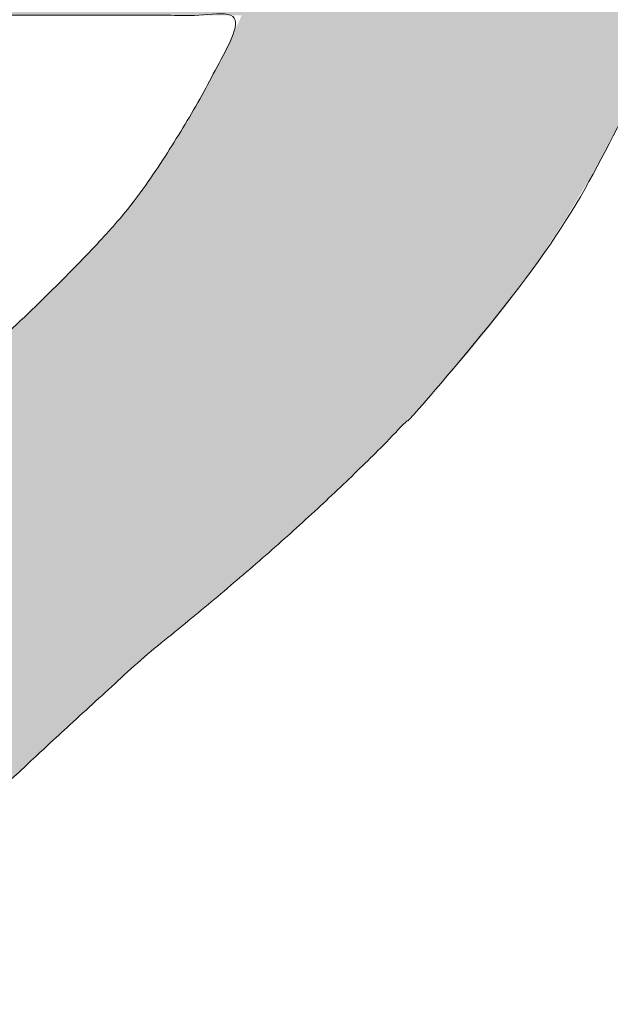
# Model space of a CAD drawing. Header units: inches. Extents: x -420 to -276, y -52 to 18.
# Tile 175 of 187: x -285.708 to -285.146, y -8.704 to -7.767. Entities that reach past the tile are written whole.
import ezdxf

# ---------------------------------------------------------------- set-up
doc = ezdxf.new("R2010")
doc.units = ezdxf.units.IN
doc.header["$LTSCALE"] = 32
doc.header["$MEASUREMENT"] = 0
doc.linetypes.add('Dash Style-1', pattern=[0.083328, 0.041656, -0.041672])
for name, color, linetype, lineweight in [('Black', 7, 'Continuous', 18), ('DashLine', 7, 'Dash Style-1', 13), ('DashLineFill', 7, 'Dash Style-1', 13), ('Drawing', 7, 'Continuous', 18), ('Metal-DeskStructure', 7, 'Continuous', 13), ('None', 7, 'Continuous', 18), ('SolidLine', 7, 'Continuous', 15), ('Wood_1-H', 7, 'Continuous', 13)]:
    doc.layers.add(name, color=color, linetype=linetype, lineweight=lineweight)
pattern_1 = [(45, (0, 0), (-1.61301565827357, 1.935715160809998), []), (45, (-1.0608, 1.0608), (-0.4723460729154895, 0.4167612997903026), [])]

# ---------------------------------------------------------------- blocks, each defined once
blk = doc.blocks.new('1BRPFY-Leg_Plate (2D)')
at = {"layer": 'DashLineFill', "linetype": 'Continuous', "lineweight": 13}
h = blk.add_hatch(dxfattribs=at)
h.set_pattern_fill('Steel', color=253, style=0, pattern_type=2)
h.set_pattern_definition(pattern_1)
edge = h.paths.add_edge_path()
edge.add_arc((-1.704724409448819, -1.704724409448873), 0.125984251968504, 179.9999999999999, 269.9999999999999)
edge.add_line((-1.704724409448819, -1.830708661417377), (1.704724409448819, -1.830708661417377))
edge.add_arc((1.704724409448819, -1.704724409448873), 0.125984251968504, 270.0000000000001, 360.0000000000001)
edge.add_line((1.830708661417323, -1.704724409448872), (1.830708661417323, 1.704724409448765))
edge.add_arc((1.704724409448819, 1.704724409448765), 0.1259842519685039, 0, 90)
edge.add_line((1.704724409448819, 1.830708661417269), (-1.704724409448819, 1.830708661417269))
edge.add_arc((-1.704724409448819, 1.704724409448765), 0.1259842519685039, 90, 180)
edge.add_line((-1.830708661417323, 1.704724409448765), (-1.830708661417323, -1.704724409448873))
at = {"layer": 'SolidLine', "flags": 128}
blk.add_lwpolyline([(0.7086614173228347, -0.5019685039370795), (0.728920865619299, -0.5029637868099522), (0.7489852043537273, -0.5059400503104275), (0.7686612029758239, -0.5108686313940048), (0.7877593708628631, -0.5177020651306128), (0.8060957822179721, -0.5263745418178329), (0.823493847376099, -0.5368025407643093), (0.8397860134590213, -0.5488856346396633), (0.8548153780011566, -0.5625074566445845), (0.8684372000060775, -0.5775368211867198), (0.8805202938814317, -0.5938289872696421), (0.8909482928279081, -0.611227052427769), (0.8996207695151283, -0.6295634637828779), (0.9064542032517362, -0.6486616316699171), (0.9113827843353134, -0.6683376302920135), (0.9143590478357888, -0.688401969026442), (0.9153543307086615, -0.7086614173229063), (0.9143590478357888, -0.7289208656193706), (0.9113827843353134, -0.748985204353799), (0.9064542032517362, -0.7686612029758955), (0.8996207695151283, -0.7877593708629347), (0.8909482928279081, -0.8060957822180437), (0.8805202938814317, -0.8234938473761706), (0.8684372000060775, -0.8397860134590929), (0.8548153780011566, -0.8548153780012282), (0.8397860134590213, -0.8684372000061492), (0.823493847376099, -0.8805202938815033), (0.8060957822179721, -0.8909482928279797), (0.7877593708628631, -0.8996207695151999), (0.7686612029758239, -0.9064542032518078), (0.7489852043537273, -0.9113827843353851), (0.728920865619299, -0.9143590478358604), (0.7086614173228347, -0.9153543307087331), (0.6884019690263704, -0.9143590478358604), (0.668337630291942, -0.9113827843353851), (0.6486616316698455, -0.9064542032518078), (0.6295634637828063, -0.8996207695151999), (0.6112270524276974, -0.8909482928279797), (0.5938289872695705, -0.8805202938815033), (0.5775368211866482, -0.8684372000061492), (0.5625074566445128, -0.8548153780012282), (0.5488856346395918, -0.8397860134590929), (0.5368025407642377, -0.8234938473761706), (0.5263745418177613, -0.8060957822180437), (0.5177020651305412, -0.7877593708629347), (0.5108686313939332, -0.7686612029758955), (0.5059400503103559, -0.748985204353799), (0.5029637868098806, -0.7289208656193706), (0.5019685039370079, -0.7086614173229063), (0.5029637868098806, -0.688401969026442), (0.5059400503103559, -0.6683376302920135), (0.5108686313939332, -0.6486616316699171), (0.5177020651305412, -0.6295634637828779), (0.5263745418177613, -0.611227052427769), (0.5368025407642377, -0.5938289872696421), (0.5488856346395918, -0.5775368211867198), (0.5625074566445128, -0.5625074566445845), (0.5775368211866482, -0.5488856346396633), (0.5938289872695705, -0.5368025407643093), (0.6112270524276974, -0.5263745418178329), (0.6295634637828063, -0.5177020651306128), (0.6486616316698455, -0.5108686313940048), (0.668337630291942, -0.5059400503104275), (0.6884019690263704, -0.5029637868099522)], close=True, dxfattribs=at)
blk = doc.blocks.new('1BRPX8-Util_Bkt_Lg-F (2D)')
at = {"layer": 'DashLineFill', "linetype": 'Continuous', "lineweight": 13}
h = blk.add_hatch(dxfattribs=at)
h.set_pattern_fill('Steel', color=253, style=0, pattern_type=2)
h.set_pattern_definition(pattern_1)
edge = h.paths.add_edge_path()
edge.add_line((-4.468503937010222, 7.405511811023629), (-3.129921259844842, 7.405511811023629))
edge.add_line((-3.129921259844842, 7.405511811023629), (-3.129921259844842, -2.011811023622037))
edge.add_line((-3.129921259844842, -2.011811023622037), (-4.468503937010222, -2.011811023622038))
edge.add_line((-4.468503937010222, -2.011811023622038), (-4.468503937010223, -2.145669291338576))
edge.add_line((-4.468503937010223, -2.145669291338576), (-2.421259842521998, -2.145669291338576))
edge.add_line((-2.421259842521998, -2.145669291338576), (-2.421259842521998, -2.523622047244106))
edge.add_arc((-2.303149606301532, -2.523622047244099), 0.1181102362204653, 180.0000000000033, 270.0000000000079)
edge.add_line((-2.303149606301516, -2.641732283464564), (2.303149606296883, -2.641732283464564))
edge.add_arc((2.303149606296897, -2.523622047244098), 0.1181102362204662, 269.9999999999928, 359.9999999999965)
edge.add_line((2.421259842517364, -2.523622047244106), (2.421259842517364, -2.145669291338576))
edge.add_line((2.421259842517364, -2.145669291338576), (4.46850393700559, -2.145669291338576))
edge.add_line((4.46850393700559, -2.145669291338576), (4.46850393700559, -2.011811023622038))
edge.add_line((4.46850393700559, -2.011811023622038), (3.129921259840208, -2.011811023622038))
edge.add_line((3.129921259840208, -2.011811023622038), (3.129921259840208, 7.405511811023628))
edge.add_line((3.129921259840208, 7.405511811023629), (4.46850393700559, 7.405511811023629))
edge.add_line((4.46850393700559, 7.405511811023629), (4.46850393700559, 7.539370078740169))
edge.add_line((4.46850393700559, 7.539370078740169), (2.421259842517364, 7.539370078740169))
edge.add_line((2.421259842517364, 7.539370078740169), (2.421259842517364, 7.917322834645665))
edge.add_arc((2.30314960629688, 7.917322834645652), 0.1181102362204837, 6.452788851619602e-12, 89.99999999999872)
edge.add_line((2.303149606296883, 8.035433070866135), (-2.303149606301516, 8.035433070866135))
edge.add_arc((-2.303149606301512, 7.91732283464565), 0.1181102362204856, 90.00000000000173, 179.9999999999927)
edge.add_line((-2.421259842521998, 7.917322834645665), (-2.421259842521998, 7.539370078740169))
edge.add_line((-2.421259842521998, 7.539370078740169), (-4.468503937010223, 7.539370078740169))
edge.add_line((-4.468503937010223, 7.539370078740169), (-4.468503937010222, 7.405511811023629))
at = {"layer": 'SolidLine', "flags": 128}
blk.add_lwpolyline([(0.4571237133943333, -0.3361456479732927), (0.4952337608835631, -0.3133033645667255), (0.5353992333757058, -0.2943065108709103), (0.5772333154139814, -0.2793380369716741), (0.6203331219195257, -0.2685420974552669), (0.6642835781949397, -0.2620226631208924), (0.7086614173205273, -0.2598425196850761), (0.7530392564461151, -0.2620226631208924), (0.7969897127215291, -0.2685420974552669), (0.8400895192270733, -0.2793380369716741), (0.881923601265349, -0.2943065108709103), (0.9220890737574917, -0.3133033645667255), (0.9601991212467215, -0.3361456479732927), (0.995886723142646, -0.362613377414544), (1.02880818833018, -0.3924516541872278), (1.058646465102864, -0.4253731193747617)], dxfattribs=at)
blk = doc.blocks.new('Slate-LegBrace (2D)')
at = {"layer": 'DashLineFill', "linetype": 'Continuous', "lineweight": 13}
h = blk.add_hatch(dxfattribs=at)
h.set_pattern_fill('Steel', color=253, style=0, pattern_type=2)
h.set_pattern_definition(pattern_1)
edge = h.paths.add_edge_path()
edge.add_line((-2.199587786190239, -0.1351515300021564), (-1.374775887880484, -0.1351515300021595))
edge.add_arc((3.636636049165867e-15, -0.01355418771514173), 1.380142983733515, 185.0545920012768, 354.9454079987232)
edge.add_line((1.374775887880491, -0.13515153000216), (2.199718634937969, -0.1351515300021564))
edge.add_arc((6.54243738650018e-05, -0.01705725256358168), 2.202821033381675, 183.0731271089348, 356.92687289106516, ccw=False)
h = blk.add_hatch(dxfattribs=at)
h.set_pattern_fill('Steel', color=253, style=0, pattern_type=2)
h.set_pattern_definition(pattern_1)
edge = h.paths.add_edge_path()
edge.add_line((2.191696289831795, -0.2375138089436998), (1.463739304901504, -0.2375137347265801))
edge.add_arc((-6.542437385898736e-05, -0.01704129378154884), 1.480314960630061, 188.5652811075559, 351.4347188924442, ccw=False)
edge.add_line((-1.463870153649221, -0.2375137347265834), (-2.191827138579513, -0.2375138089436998))
edge.add_line((-2.191827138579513, -0.2375138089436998), (-2.199718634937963, -0.1351515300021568))
edge.add_line((-2.199718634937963, -0.1351515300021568), (-1.374775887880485, -0.1351515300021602))
edge.add_arc((2.937282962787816e-15, -0.01355418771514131), 1.380142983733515, 185.0545920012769, 354.9454079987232)
edge.add_line((1.37477588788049, -0.1351515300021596), (2.199587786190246, -0.1351515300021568))
edge.add_line((2.199587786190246, -0.1351515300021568), (2.191696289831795, -0.2375138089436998))
at = {"layer": 'DashLineFill', "flags": 128}
for points in [[(2.191696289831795, -0.2375138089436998), (1.463739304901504, -0.2375137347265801, -0.860662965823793), (-1.463870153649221, -0.2375137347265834), (-2.191827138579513, -0.2375138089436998), (-2.199718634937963, -0.1351515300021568), (-1.374775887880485, -0.1351515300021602, 0.9154551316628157), (1.37477588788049, -0.1351515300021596), (2.199587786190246, -0.1351515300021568)], [(-2.199587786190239, -0.1351515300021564), (-1.374775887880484, -0.1351515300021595, 0.9154551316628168), (1.374775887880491, -0.13515153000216), (2.199718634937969, -0.1351515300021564, -0.9477524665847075)]]:
    blk.add_lwpolyline(points, format="xyb", close=True, dxfattribs=at)
blk = doc.blocks.new('TLLegSleeve (2D)')
at = {"layer": 'DashLineFill', "linetype": 'Continuous', "lineweight": 13}
h = blk.add_hatch(dxfattribs=at)
h.set_pattern_fill('Steel', color=253, style=0, pattern_type=2)
h.set_pattern_definition(pattern_1)
edge = h.paths.add_edge_path()
edge.add_line((1.08267716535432, 1.402343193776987), (1.08267716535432, 2.913385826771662))
edge.add_arc((-1.707523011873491e-13, 2.913385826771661), 1.08267716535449, 4.479377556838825e-14, 180)
edge.add_line((-1.082677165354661, 2.913385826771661), (-1.08267716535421, 1.402343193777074))
edge.add_arc((-1.332267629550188e-15, 2.886579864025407e-15), 1.771653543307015, 127.6698869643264, 412.330113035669)
edge.add_line((1.08267716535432, 1.402343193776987), (1.08267716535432, 1.402343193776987))
edge = h.paths.add_edge_path()
edge.add_arc((1.665334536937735e-15, 2.91338582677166), 0.7480314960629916, 180, 360)
edge.add_arc((1.665334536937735e-15, 2.91338582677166), 0.7480314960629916, 9.54166404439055e-15, 180)
edge.add_line((-0.7480314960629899, 2.91338582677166), (-0.7480314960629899, 2.91338582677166))
edge = h.paths.add_edge_path()
edge.add_arc((-1.723066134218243e-13, 5.70119602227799e-16), 1.437007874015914, 180, 360)
edge.add_arc((-1.723066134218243e-13, 9.149983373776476e-17), 1.437007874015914, 9.541664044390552e-15, 180)
edge.add_line((-1.437007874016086, 3.308097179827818e-16), (-1.437007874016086, 3.308097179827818e-16))
at = {"layer": 'DashLineFill', "flags": 128}
for points in [[(1.08267716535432, 1.402343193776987), (1.08267716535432, 2.913385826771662, 0.9999999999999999), (-1.082677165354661, 2.913385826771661), (-1.08267716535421, 1.402343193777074, 2.931618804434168), (1.08267716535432, 1.402343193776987)], [(-1.437007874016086, 3.308097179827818e-16, 0.9999999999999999), (1.437007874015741, 3.308097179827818e-16, 0.9999999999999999), (-1.437007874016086, 3.308097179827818e-16)]]:
    blk.add_lwpolyline(points, format="xyb", close=True, dxfattribs=at)
blk = doc.blocks.new('Group-6')
at = {"layer": 'SolidLine', "flags": 128}
blk.add_lwpolyline([(7.303149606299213, -8.30708661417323, -0.414213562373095), (9.015748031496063, -6.594488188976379, -0.414213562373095), (10.72834645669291, -8.30708661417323, -0.414213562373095), (9.015748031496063, -10.01968503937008, -0.414213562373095)], format="xyb", close=True, dxfattribs=at)
at = {"layer": 'Wood_1-H', "color": 7}
for name in ['1BRPX8-Util_Bkt_Lg-F (2D)', 'TLLegSleeve (2D)', 'Slate-LegBrace (2D)', '1BRPFY-Leg_Plate (2D)']:
    blk.add_blockref(name, (9.015748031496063, -8.30708661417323), dxfattribs=at)
blk = doc.blocks.new('Group-7')
at = {"layer": 'None'}
blk.add_blockref('Group-6', (0, 0), dxfattribs=at)
blk = doc.blocks.new('SL Utility Cabinet (2D)-1')
at = {"layer": 'None'}
blk.add_blockref('Group-7', (0, 0), dxfattribs=at)
at = {"layer": 'Drawing', "color": 0, "flags": 1}
for tag in ['Tag', 'Catalog', 'Option1', 'Option2', 'Option3', 'Option4', 'Option5', 'Option6', 'Option7', 'Option8', 'Option9', 'Option10', 'Option11', 'Option12', 'Custom', 'FinishGroup', 'Discount', 'Item2', 'Item3', 'Item6', 'Item9', 'Item10', 'Item12', 'Item13', 'Item16', 'Item19', 'Item20', 'Item21', 'Item22', 'Item23', 'Item24', 'Item25', 'Item8', 'Item18', 'Item1', 'Item4', 'Item5', 'Item7', 'Item11', 'Item14', 'Item15', 'Item17']:
    blk.add_attdef(tag, (29.84121383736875, -2.022526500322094), '', height=0.007086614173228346, dxfattribs=at)
blk = doc.blocks.new('Group-22')
at = {"layer": 'Metal-DeskStructure', "color": 7, "flags": 128}
blk.add_lwpolyline([(0.8051100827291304, 0.3242076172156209), (0.6569804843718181, -0.1001143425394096), (0.9545622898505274, -0.1001143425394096)], close=True, dxfattribs=at)
at = {"layer": 'Metal-DeskStructure', "color": 7}
blk.add_open_spline([(1.174112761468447, -0.3918349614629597), (1.184693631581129, -0.4210075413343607), (1.168822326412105, -0.4369198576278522), (1.14501536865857, -0.439571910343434), (1.104014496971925, -0.439571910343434), (1.078886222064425, -0.4369198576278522), (1.066982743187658, -0.4329417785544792), (1.060369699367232, -0.4236595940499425), (1.057724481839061, -0.4170294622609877), (1.021353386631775, -0.3010040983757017), (0.9849822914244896, -0.1849787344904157), (0.807093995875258, -0.1849787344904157), (0.6292057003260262, -0.1849787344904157), (0.5941572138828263, -0.2996780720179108), (0.5591087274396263, -0.4143774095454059), (0.5564635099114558, -0.4210075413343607), (0.5498504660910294, -0.4302897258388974), (0.5379469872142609, -0.4369198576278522), (0.5141400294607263, -0.439571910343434), (0.477108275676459, -0.439571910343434), (0.4519787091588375, -0.4355938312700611), (0.4427204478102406, -0.4249856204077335), (0.4427204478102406, -0.4050952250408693), (0.4480108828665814, -0.3905089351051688), (0.5915119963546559, 0.0006630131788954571), (0.7350131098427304, 0.3918349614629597), (0.7376583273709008, 0.3971390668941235), (0.7469165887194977, 0.4037691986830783), (0.7627866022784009, 0.4077472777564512), (0.789238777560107, 0.4090720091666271), (0.8302396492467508, 0.4090720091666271), (0.8580131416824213, 0.4077472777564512), (0.8752070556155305, 0.4037691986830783), (0.8844653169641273, 0.3971390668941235), (0.8871105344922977, 0.3918349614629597), (1.030611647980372, 0), (1.174112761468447, -0.3918349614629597)], degree=2, knots=[0, 0, 0, 0.01595318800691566, 0.02392978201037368, 0.03190637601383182, 0.03938443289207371, 0.04686248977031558, 0.05434054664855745, 0.06181860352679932, 0.06181860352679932, 0.1891978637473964, 0.1891978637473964, 0.3755520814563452, 0.3755520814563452, 0.5011946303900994, 0.5011946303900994, 0.5086726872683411, 0.5161507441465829, 0.5236288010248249, 0.5311068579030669, 0.5385854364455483, 0.5460640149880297, 0.5535425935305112, 0.5610211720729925, 0.5610211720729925, 0.7618481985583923, 0.7618481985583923, 0.7647050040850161, 0.7675618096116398, 0.7704186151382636, 0.7732754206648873, 0.7763226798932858, 0.7793699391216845, 0.7824171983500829, 0.7854644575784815, 0.7854644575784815, 1, 1, 1], dxfattribs=at)
blk = doc.blocks.new('TL14_lower_leg (2D)')
at = {"layer": 'DashLine', "flags": 128}
for points in [[(-1.777195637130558e-14, 1.377952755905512), (0.1350629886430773, 1.371317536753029), (0.2688252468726, 1.351475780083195), (0.3999985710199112, 1.318618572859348), (0.5273196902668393, 1.27306234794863), (0.649562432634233, 1.215245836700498), (0.7655495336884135, 1.14572584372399), (0.8741639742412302, 1.065171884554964), (0.9743597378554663, 0.9743597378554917), (1.065171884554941, 0.8741639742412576), (1.14572584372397, 0.7655495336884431), (1.215245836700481, 0.6495624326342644), (1.273062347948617, 0.5273196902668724), (1.318618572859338, 0.3999985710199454), (1.351475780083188, 0.2688252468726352), (1.371317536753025, 0.1350629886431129), (1.377952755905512, 1.783045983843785e-14), (1.371317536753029, -0.1350629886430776), (1.351475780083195, -0.2688252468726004), (1.318618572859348, -0.3999985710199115), (1.27306234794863, -0.5273196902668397), (1.215245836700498, -0.6495624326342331), (1.145725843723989, -0.7655495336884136), (1.065171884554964, -0.8741639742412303), (0.9743597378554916, -0.9743597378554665), (0.8741639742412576, -1.065171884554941), (0.7655495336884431, -1.14572584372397), (0.6495624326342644, -1.215245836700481), (0.5273196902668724, -1.273062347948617), (0.3999985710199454, -1.318618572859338), (0.2688252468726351, -1.351475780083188), (0.135062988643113, -1.371317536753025), (1.777195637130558e-14, -1.377952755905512), (-0.1350629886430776, -1.371317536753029), (-0.2688252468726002, -1.351475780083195), (-0.3999985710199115, -1.318618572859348), (-0.5273196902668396, -1.27306234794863), (-0.6495624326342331, -1.215245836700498), (-0.7655495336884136, -1.14572584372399), (-0.8741639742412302, -1.065171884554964), (-0.9743597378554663, -0.9743597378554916), (-1.065171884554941, -0.8741639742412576), (-1.14572584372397, -0.7655495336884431), (-1.215245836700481, -0.6495624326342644), (-1.273062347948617, -0.5273196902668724), (-1.318618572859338, -0.3999985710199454), (-1.351475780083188, -0.2688252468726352), (-1.371317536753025, -0.1350629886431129), (-1.377952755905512, -1.783045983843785e-14), (-1.371317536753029, 0.1350629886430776), (-1.351475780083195, 0.2688252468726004), (-1.318618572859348, 0.3999985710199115), (-1.27306234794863, 0.5273196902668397), (-1.215245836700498, 0.6495624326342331), (-1.145725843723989, 0.7655495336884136), (-1.065171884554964, 0.8741639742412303), (-0.9743597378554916, 0.9743597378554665), (-0.8741639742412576, 1.065171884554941), (-0.7655495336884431, 1.14572584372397), (-0.6495624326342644, 1.215245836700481), (-0.5273196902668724, 1.273062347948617), (-0.3999985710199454, 1.318618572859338), (-0.2688252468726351, 1.351475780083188), (-0.135062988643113, 1.371317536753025)], [(0.7086614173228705, -0.547244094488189), (0.724483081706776, -0.54802136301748), (0.7401523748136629, -0.5503456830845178), (0.7555183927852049, -0.5541946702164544), (0.7704331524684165, -0.5595312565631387), (0.7847530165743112, -0.5663040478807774), (0.798340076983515, -0.574447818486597), (0.8110634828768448, -0.5838841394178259), (0.8228007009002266, -0.5945221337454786), (0.8334386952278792, -0.6062593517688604), (0.8428750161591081, -0.6189827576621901), (0.8510187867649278, -0.632569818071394), (0.8577915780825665, -0.6468896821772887), (0.8631281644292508, -0.6618044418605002), (0.8669771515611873, -0.6771704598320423), (0.8693014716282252, -0.6928397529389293), (0.8700787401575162, -0.7086614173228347), (0.8693014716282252, -0.72448308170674), (0.8669771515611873, -0.7401523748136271), (0.8631281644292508, -0.7555183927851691), (0.8577915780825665, -0.7704331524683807), (0.8510187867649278, -0.7847530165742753), (0.8428750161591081, -0.7983400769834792), (0.8334386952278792, -0.811063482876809), (0.8228007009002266, -0.8228007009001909), (0.8110634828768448, -0.8334386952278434), (0.798340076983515, -0.8428750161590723), (0.7847530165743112, -0.8510187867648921), (0.7704331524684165, -0.8577915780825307), (0.7555183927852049, -0.8631281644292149), (0.7401523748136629, -0.8669771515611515), (0.724483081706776, -0.8693014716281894), (0.7086614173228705, -0.8700787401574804), (0.6928397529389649, -0.8693014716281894), (0.6771704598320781, -0.8669771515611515), (0.6618044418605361, -0.8631281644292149), (0.6468896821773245, -0.8577915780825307), (0.6325698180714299, -0.8510187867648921), (0.618982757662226, -0.8428750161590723), (0.6062593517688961, -0.8334386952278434), (0.5945221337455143, -0.8228007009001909), (0.5838841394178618, -0.811063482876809), (0.5744478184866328, -0.7983400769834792), (0.5663040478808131, -0.7847530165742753), (0.5595312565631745, -0.7704331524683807), (0.5541946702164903, -0.7555183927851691), (0.5503456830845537, -0.7401523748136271), (0.5480213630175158, -0.72448308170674), (0.5472440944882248, -0.7086614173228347), (0.5480213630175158, -0.6928397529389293), (0.5503456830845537, -0.6771704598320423), (0.5541946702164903, -0.6618044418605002), (0.5595312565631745, -0.6468896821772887), (0.5663040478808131, -0.632569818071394), (0.5744478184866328, -0.6189827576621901), (0.5838841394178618, -0.6062593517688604), (0.5945221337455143, -0.5945221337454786), (0.6062593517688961, -0.5838841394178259), (0.618982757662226, -0.574447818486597), (0.6325698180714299, -0.5663040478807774), (0.6468896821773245, -0.5595312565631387), (0.6618044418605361, -0.5541946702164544), (0.6771704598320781, -0.5503456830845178), (0.6928397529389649, -0.54802136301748)]]:
    blk.add_lwpolyline(points, close=True, dxfattribs=at)
at = {"layer": 'Metal-DeskStructure', "color": 7}
blk.add_blockref('Group-22', (0, 0), dxfattribs=at)
blk = doc.blocks.new('Group-23')
at = {"layer": 'DashLineFill', "linetype": 'Continuous', "lineweight": 13}
h = blk.add_hatch(dxfattribs=at)
h.set_pattern_fill('Steel', color=253, style=0, pattern_type=2)
h.set_pattern_definition(pattern_1)
h.paths.add_polyline_path([(-2.066929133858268, 1.397637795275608), (2.066929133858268, 1.397637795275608), (2.066929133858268, 0.1377952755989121), (2.106299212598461, 0.1377952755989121), (2.106299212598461, -0.1377952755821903), (2.066929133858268, -0.1377952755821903), (2.066929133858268, -5.275590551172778), (2.106299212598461, -5.275590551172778), (2.106299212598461, -5.55118110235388), (2.066929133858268, -5.55118110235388), (2.066929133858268, -5.82677165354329), (-2.066929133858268, -5.82677165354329), (-2.066929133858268, -5.55118110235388), (-2.106299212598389, -5.55118110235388), (-2.106299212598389, -5.275590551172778), (-2.066929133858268, -5.275590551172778), (-2.066929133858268, -0.1377952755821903), (-2.106299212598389, -0.1377952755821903), (-2.106299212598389, 0.1377952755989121), (-2.066929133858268, 0.1377952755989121)])
blk = doc.blocks.new('TL14_upper_leg (2D)')
at = {"layer": 'DashLine', "flags": 128}
blk.add_lwpolyline([(0, 1.22047244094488), (0.1196272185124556, 1.214595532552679), (0.2381023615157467, 1.197021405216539), (0.3542844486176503, 1.167919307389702), (0.4670545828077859, 1.127569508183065), (0.5753267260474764, 1.076360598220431), (0.6780581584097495, 1.01478574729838), (0.7742595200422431, 0.9434379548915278), (0.8630043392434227, 0.8630043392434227), (0.9434379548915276, 0.7742595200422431), (1.01478574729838, 0.6780581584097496), (1.076360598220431, 0.5753267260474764), (1.127569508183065, 0.467054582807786), (1.167919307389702, 0.3542844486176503), (1.197021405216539, 0.2381023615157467), (1.214595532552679, 0.1196272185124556), (1.22047244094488, 7.47323834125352e-17), (1.214595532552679, -0.1196272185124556), (1.197021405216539, -0.2381023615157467), (1.167919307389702, -0.3542844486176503), (1.127569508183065, -0.467054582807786), (1.076360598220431, -0.5753267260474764), (1.01478574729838, -0.6780581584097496), (0.9434379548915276, -0.7742595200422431), (0.8630043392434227, -0.8630043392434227), (0.7742595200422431, -0.9434379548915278), (0.6780581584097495, -1.01478574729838), (0.5753267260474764, -1.076360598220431), (0.4670545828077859, -1.127569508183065), (0.3542844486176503, -1.167919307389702), (0.2381023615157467, -1.197021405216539), (0.1196272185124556, -1.214595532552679), (0, -1.22047244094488), (-0.1196272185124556, -1.214595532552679), (-0.2381023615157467, -1.197021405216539), (-0.3542844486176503, -1.167919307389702), (-0.4670545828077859, -1.127569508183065), (-0.5753267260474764, -1.076360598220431), (-0.6780581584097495, -1.01478574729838), (-0.7742595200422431, -0.9434379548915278), (-0.8630043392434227, -0.8630043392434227), (-0.9434379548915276, -0.7742595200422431), (-1.01478574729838, -0.6780581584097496), (-1.076360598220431, -0.5753267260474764), (-1.127569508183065, -0.467054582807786), (-1.167919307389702, -0.3542844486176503), (-1.197021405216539, -0.2381023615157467), (-1.214595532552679, -0.1196272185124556), (-1.22047244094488, 7.47323834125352e-17), (-1.214595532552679, 0.1196272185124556), (-1.197021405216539, 0.2381023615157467), (-1.167919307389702, 0.3542844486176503), (-1.127569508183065, 0.467054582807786), (-1.076360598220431, 0.5753267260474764), (-1.01478574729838, 0.6780581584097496), (-0.9434379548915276, 0.7742595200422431), (-0.8630043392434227, 0.8630043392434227), (-0.7742595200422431, 0.9434379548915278), (-0.6780581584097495, 1.01478574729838), (-0.5753267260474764, 1.076360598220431), (-0.4670545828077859, 1.127569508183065), (-0.3542844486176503, 1.167919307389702), (-0.2381023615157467, 1.197021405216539), (-0.1196272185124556, 1.214595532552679)], close=True, dxfattribs=at)
at = {"layer": 'DashLine', "color": 7}
blk.add_blockref('Group-23', (0, 0), dxfattribs=at)
blk = doc.blocks.new('1BRPT9-Bracket (2D)')
at = {"layer": 'DashLineFill', "linetype": 'Continuous', "lineweight": 13}
h = blk.add_hatch(dxfattribs=at)
h.set_pattern_fill('Steel', color=253, style=0, pattern_type=2)
h.set_pattern_definition(pattern_1)
edge = h.paths.add_edge_path()
edge.add_arc((1.677931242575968, -8.488188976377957), 0.2519685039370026, 269.999999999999, 360.0000000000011)
edge.add_line((1.929899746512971, -8.488188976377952), (1.929899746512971, -7.480314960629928))
edge.add_line((1.929899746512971, -7.480314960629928), (2.323600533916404, -7.480314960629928))
edge.add_line((2.323600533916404, -7.480314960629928), (2.323600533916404, 7.461135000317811))
edge.add_line((2.323600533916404, 7.461135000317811), (1.929899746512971, 7.480314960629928))
edge.add_line((1.929899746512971, 7.480314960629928), (1.929899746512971, 8.488188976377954))
edge.add_arc((1.677931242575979, 8.488188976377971), 0.2519685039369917, 359.999999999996, 450.0000000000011)
edge.add_line((1.677931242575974, 8.740157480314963), (-2.32206875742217, 8.740157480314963))
edge.add_line((-2.32206875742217, 8.740157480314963), (-2.32206875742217, -8.74015748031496))
edge.add_line((-2.32206875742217, -8.74015748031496), (1.677931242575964, -8.74015748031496))
blk = doc.blocks.new('Group-45')
at = {"layer": 'Metal-DeskStructure', "linetype": 'Continuous', "lineweight": 0, "true_color": 0xff0000}
blk.add_hatch(color=1, dxfattribs=at).paths.add_polyline_path([(1.987219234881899, -0.9301181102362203), (1.987219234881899, -1.274606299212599), (0.4025735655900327, -1.274606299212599), (0.4023214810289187, -1.244883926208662), (0.4031795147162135, -1.21546436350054), (0.4051476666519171, -1.186347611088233), (0.4082259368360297, -1.15753366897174), (0.4124143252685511, -1.129022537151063), (0.4177128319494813, -1.1008142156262), (0.4241214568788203, -1.072908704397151), (0.4316402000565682, -1.045306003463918), (0.4455088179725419, -1.000302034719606), (0.4612781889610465, -0.9557186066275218), (0.4789483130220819, -0.9115557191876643), (0.4985191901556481, -0.8678133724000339), (0.5199908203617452, -0.8244915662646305), (0.543363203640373, -0.7815903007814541), (0.5686363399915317, -0.7391095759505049), (0.5958102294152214, -0.6970493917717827), (0.6262305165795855, -0.6545855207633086), (0.6612428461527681, -0.6108937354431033), (0.7008472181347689, -0.5659740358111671), (0.7450436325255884, -0.5198264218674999), (0.793832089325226, -0.4724508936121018), (0.847212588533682, -0.4238474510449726), (0.9051851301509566, -0.3740160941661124), (0.9677497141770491, -0.3229568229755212), (1.064241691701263, -0.2345473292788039), (1.152407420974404, -0.1517895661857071), (1.232246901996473, -0.07468353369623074), (1.303760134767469, -0.003229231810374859), (1.366947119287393, 0.06257333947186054), (1.421807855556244, 0.1227241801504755), (1.468342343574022, 0.1772232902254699), (1.506550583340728, 0.2260706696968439), (1.538467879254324, 0.2720417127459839), (1.566129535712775, 0.3179118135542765), (1.589535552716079, 0.3636809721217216), (1.608685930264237, 0.4093491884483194), (1.623580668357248, 0.4549164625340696), (1.634219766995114, 0.5003827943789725), (1.640603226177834, 0.5457481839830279), (1.642731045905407, 0.5910126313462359), (1.640973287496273, 0.6332243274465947), (1.635700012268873, 0.6737371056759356), (1.626911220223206, 0.7125509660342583), (1.614606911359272, 0.7496659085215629), (1.598787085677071, 0.7850819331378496), (1.579451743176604, 0.8187990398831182), (1.556600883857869, 0.8508172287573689), (1.530234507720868, 0.8811364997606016), (1.501059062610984, 0.9087644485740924), (1.469780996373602, 0.9327086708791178), (1.436400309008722, 0.9529691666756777), (1.400917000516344, 0.9695459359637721), (1.363331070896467, 0.9824389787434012), (1.323642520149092, 0.991648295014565), (1.281851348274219, 0.9971738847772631), (1.237957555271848, 0.9990157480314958), (1.191254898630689, 0.9970140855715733), (1.146957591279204, 0.9910090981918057), (1.105065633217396, 0.981000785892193), (1.065579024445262, 0.9669891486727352), (1.028497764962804, 0.9489741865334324), (0.993821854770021, 0.9269558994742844), (0.9615512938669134, 0.9009342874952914), (0.9316860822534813, 0.8709093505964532), (0.9047981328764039, 0.837352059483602), (0.8814593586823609, 0.8007333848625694), (0.8616697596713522, 0.7610533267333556), (0.8454293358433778, 0.7183118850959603), (0.8327380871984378, 0.6725090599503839), (0.8235960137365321, 0.6236448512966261), (0.8180031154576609, 0.571719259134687), (0.8159593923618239, 0.5167322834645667), (0.4714712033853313, 0.5856299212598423), (0.4819337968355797, 0.6671096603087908), (0.4977117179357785, 0.7436104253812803), (0.5188049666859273, 0.8151322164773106), (0.5452135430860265, 0.8816750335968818), (0.5769374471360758, 0.943238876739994), (0.6139766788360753, 0.9998237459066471), (0.656331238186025, 1.051429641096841), (0.7040011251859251, 1.098056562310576), (0.7564817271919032, 1.139435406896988), (0.8132684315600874, 1.175297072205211), (0.874361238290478, 1.205641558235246), (0.9397601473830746, 1.230468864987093), (1.009465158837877, 1.249778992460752), (1.083476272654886, 1.263571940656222), (1.161793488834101, 1.271847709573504), (1.244416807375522, 1.274606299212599), (1.328024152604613, 1.271486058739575), (1.407140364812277, 1.262125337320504), (1.481765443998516, 1.246524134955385), (1.551899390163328, 1.22468245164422), (1.617542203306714, 1.196600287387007), (1.678693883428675, 1.162277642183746), (1.735354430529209, 1.121714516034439), (1.787523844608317, 1.074910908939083), (1.834327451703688, 1.023481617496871), (1.874890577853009, 0.9690414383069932), (1.909213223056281, 0.9115903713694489), (1.937295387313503, 0.8511284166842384), (1.959137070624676, 0.7876555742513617), (1.9747382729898, 0.7211718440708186), (1.984098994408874, 0.6516772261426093), (1.987219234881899, 0.5791717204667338), (1.986294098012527, 0.5418296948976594), (1.983518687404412, 0.5046222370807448), (1.978893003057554, 0.4675493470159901), (1.972417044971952, 0.4306110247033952), (1.964090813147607, 0.3938072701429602), (1.953914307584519, 0.357138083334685), (1.941887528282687, 0.3206034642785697), (1.928010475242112, 0.2842034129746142), (1.911980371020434, 0.2476351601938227), (1.893494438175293, 0.2105959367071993), (1.87255267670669, 0.173085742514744), (1.849155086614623, 0.1351045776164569), (1.823301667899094, 0.09665244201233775), (1.794992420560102, 0.05772933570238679), (1.764227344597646, 0.0183352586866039), (1.731006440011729, -0.02152978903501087), (1.694017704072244, -0.06341332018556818), (1.651949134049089, -0.1088628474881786), (1.604800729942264, -0.1578783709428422), (1.552572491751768, -0.210459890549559), (1.495264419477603, -0.2666074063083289), (1.432876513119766, -0.3263209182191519), (1.365408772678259, -0.3896004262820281), (1.292861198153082, -0.4564459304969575), (1.229909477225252, -0.5112058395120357), (1.173467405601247, -0.5613736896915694), (1.123534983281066, -0.6069494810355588), (1.080112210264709, -0.6479332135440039), (1.043199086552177, -0.6843248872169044), (1.012795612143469, -0.7161245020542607), (0.9889017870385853, -0.7433320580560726), (0.9715176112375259, -0.76594755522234), (0.9576994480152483, -0.7862922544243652), (0.9445036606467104, -0.8066874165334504), (0.9319302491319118, -0.8271330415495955), (0.9199792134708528, -0.8476291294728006), (0.9086505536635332, -0.8681756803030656), (0.8979442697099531, -0.8887726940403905), (0.8878603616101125, -0.9094201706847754), (0.8783988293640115, -0.9301181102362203)])
at = {"layer": 'Metal-DeskStructure', "color": 7}
blk.add_open_spline([(1.987219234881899, -0.9301181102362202), (1.987219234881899, -1.102362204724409), (1.987219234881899, -1.274606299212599), (1.194896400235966, -1.274606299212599), (0.4025735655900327, -1.274606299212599), (0.399344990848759, -1.155111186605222), (0.4316402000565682, -1.045306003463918), (0.4833131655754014, -0.8644490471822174), (0.7083072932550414, -0.529649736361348), (0.9677497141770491, -0.3229568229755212), (1.370370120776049, 0.04198461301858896), (1.642731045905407, 0.4101567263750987), (1.642731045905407, 0.7632572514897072), (1.417737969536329, 0.9990157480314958), (1.04633623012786, 0.9990157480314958), (0.8170359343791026, 0.7428029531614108), (0.8159593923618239, 0.5167322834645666), (0.6437152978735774, 0.5511811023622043), (0.4714712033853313, 0.5856299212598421), (0.502690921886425, 0.9215068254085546), (0.9053113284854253, 1.274606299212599), (1.587828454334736, 1.274606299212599), (1.987219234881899, 0.8752155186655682), (1.987219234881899, 0.4295344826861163), (1.868801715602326, 0.138872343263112), (1.593211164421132, -0.1819319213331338), (1.292861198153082, -0.4564459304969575), (1.028035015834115, -0.6846696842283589), (0.915000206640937, -0.8472254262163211), (0.8783988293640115, -0.9301181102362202), (1.432809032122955, -0.9301181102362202), (1.987219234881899, -0.9301181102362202)], degree=2, knots=[0, 0, 0, 0.0212862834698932, 0.0212862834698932, 0.1192031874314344, 0.1192031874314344, 0.1339760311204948, 0.1339760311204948, 0.1582533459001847, 0.1825306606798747, 0.1825306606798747, 0.2223012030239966, 0.2620717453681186, 0.2999486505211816, 0.3378255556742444, 0.3781971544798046, 0.4185687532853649, 0.4185687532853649, 0.4499368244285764, 0.4499368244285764, 0.5101754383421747, 0.5704140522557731, 0.6314176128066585, 0.692421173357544, 0.7232558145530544, 0.7540904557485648, 0.7849250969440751, 0.7849250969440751, 0.8114174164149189, 0.8379097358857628, 0.8379097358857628, 1, 1, 1], dxfattribs=at)
blk = doc.blocks.new('SlateLegLocator-R2')
at = {"color": 255, "linetype": 'Dash Style-1', "lineweight": 5}
blk.add_wipeout([(-2.106299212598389, 1.3779527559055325), (2.10629921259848, 1.3779527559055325), (2.10629921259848, -5.807086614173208), (-2.106299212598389, -5.807086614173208)], dxfattribs=at).dxf.layer = 'Black'
at = {"layer": 'Metal-DeskStructure', "color": 7}
blk.add_blockref('Group-45', (0, 0), dxfattribs=at)
blk = doc.blocks.new('Group-58')
at = {"layer": 'None', "color": 7}
for name, p in [('1BRPT9-Bracket (2D)', (7.862204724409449, -12.00787401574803)), ('1BRPFY-Leg_Plate (2D)', (7.862204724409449, -8.30708661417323)), ('TL14_upper_leg (2D)', (7.862204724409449, -8.30708661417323)), ('TL14_lower_leg (2D)', (7.862204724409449, -8.30708661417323))]:
    blk.add_blockref(name, p, dxfattribs=at)
blk.add_blockref('SlateLegLocator-R2', (7.862204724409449, -8.30708661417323), dxfattribs=at)
blk = doc.blocks.new('Group-59')
at = {"layer": 'None'}
blk.add_blockref('Group-58', (0, 0), dxfattribs=at)
blk = doc.blocks.new('SL Credenza Desk Top (2D)-2')
at = {"layer": 'None'}
blk.add_blockref('Group-59', (0, 0), dxfattribs=at)
at = {"layer": 'Drawing', "color": 0, "flags": 1}
for tag in ['Tag', 'Catalog', 'Option1', 'Option2', 'Option3', 'Option4', 'Option5', 'Option6', 'Option7', 'Option8', 'Option9', 'Option10', 'Option11', 'Option12', 'Custom', 'FinishGroup', 'Discount', 'Item2', 'Item3', 'Item6', 'Item9', 'Item10', 'Item12', 'Item13', 'Item16', 'Item19', 'Item20', 'Item21', 'Item22', 'Item23', 'Item24', 'Item25', 'Item8', 'Item18', 'Item1', 'Item4', 'Item5', 'Item7', 'Item11', 'Item14', 'Item15', 'Item17']:
    blk.add_attdef(tag, (12.93943992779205, -0.436896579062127), '', height=0.007086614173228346, dxfattribs=at)

msp = doc.modelspace()

# ---------------------------------------------------------------- block references
at = {"layer": 'Drawing', "rotation": 180}
msp.add_blockref('SL Utility Cabinet (2D)-1', (-275.6417322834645, -17), dxfattribs=at)

# ---------------------------------------------------------------- next in the draw order: block references
msp.add_blockref('SL Credenza Desk Top (2D)-2', (-276.7561046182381, -16.99999999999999), dxfattribs=at)

doc.saveas('drawing.dxf')
